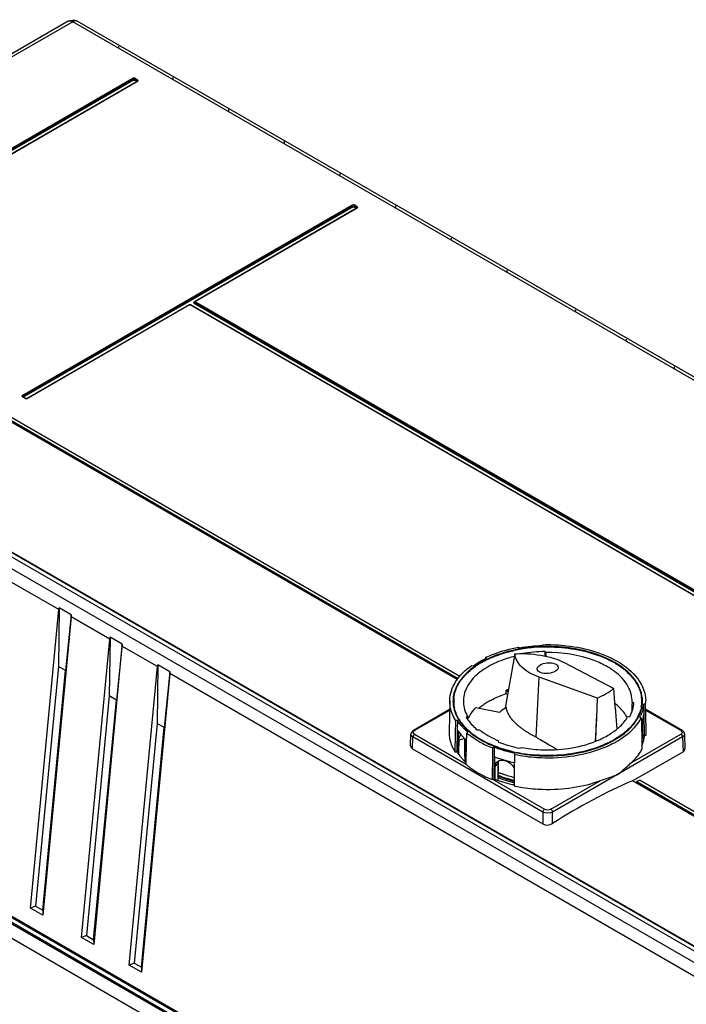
# Model space of a CAD drawing. Header units: inches. Extents: x 0 to 166, y 0 to 117.
# Tile 59 of 73: x 139.57 to 145.4, y 23.83 to 32.44. Entities that reach past the tile are written whole.
import ezdxf

# ---------------------------------------------------------------- set-up
doc = ezdxf.new("R2010")
doc.units = ezdxf.units.IN
doc.header["$LTSCALE"] = 9.105315
doc.header["$MEASUREMENT"] = 0
doc.layers.get('0').update_dxf_attribs({"linetype": 'CONTINUOUS'})

msp = doc.modelspace()

# ---------------------------------------------------------------- linework, layer by layer
at = {"color": 7, "linetype": 'CONTINUOUS'}
for p, q in [((139.9977, 32.4311), (136.7331, 30.5463)), ((140.0371, 32.4272), (136.7705, 30.5413)), ((150.1388, 26.5951), (140.0371, 32.4272)), ((150.1782, 26.599), (140.0764, 32.4311)), ((137.6784, 30.2679), (140.557, 31.9298)), ((137.6836, 30.2609), (140.5621, 31.9228)), ((140.5673, 31.9158), (137.6888, 30.2539)), ((140.599, 31.9036), (137.7204, 30.2417)), ((140.6029, 31.9033), (137.7244, 30.2413)), ((140.5926, 31.9053), (140.5745, 31.9158)), ((140.5796, 31.9228), (140.5977, 31.9123)), ((140.5848, 31.9298), (140.6029, 31.9193)), ((140.6009, 31.9052), (140.6008, 31.9052)), ((140.6041, 31.9154), (140.6021, 31.9156)), ((139.5993, 29.1589), (142.4779, 30.8208)), ((139.6045, 29.1519), (142.483, 30.8138)), ((142.4882, 30.8068), (139.6096, 29.1449)), ((142.5198, 30.7946), (141.1063, 29.9786)), ((142.5238, 30.7943), (141.1103, 29.9782)), ((142.5135, 30.7963), (142.4954, 30.8068)), ((142.5005, 30.8138), (142.5186, 30.8033)), ((142.5057, 30.8208), (142.5238, 30.8103)), ((142.5217, 30.7962), (142.5217, 30.7962)), ((142.525, 30.8064), (142.523, 30.8066)), ((137.5317, 30.1019), (143.4226, 26.7008)), ((141.1, 29.9761), (141.1058, 29.9795)), ((145.8144, 24.0984), (135.7127, 29.9305)), ((141.0548, 29.9488), (139.6413, 29.1327)), ((141.0588, 29.9484), (139.6453, 29.1323)), ((148.3407, 25.7475), (141.0643, 29.9484)), ((148.3447, 25.7479), (141.0683, 29.9488)), ((141.0988, 29.9647), (141.1007, 29.9645)), ((148.3764, 25.76), (141.1, 29.961)), ((141.1051, 29.968), (148.3815, 25.767)), ((141.1103, 29.975), (148.3867, 25.774)), ((135.6254, 29.8801), (145.7271, 24.048)), ((139.6174, 29.1323), (139.5993, 29.1428)), ((139.6014, 29.1448), (139.6014, 29.1448)), ((139.6214, 29.1327), (139.6033, 29.1432)), ((139.6174, 29.1323), (139.6202, 29.131)), ((139.6231, 29.132), (139.6214, 29.1327)), ((139.6219, 29.1337), (139.6277, 29.1303)), ((139.6349, 29.1303), (139.6408, 29.1337)), ((139.6378, 29.1305), (139.6384, 29.1316)), ((139.6384, 29.1316), (139.6388, 29.1328)), ((143.3992, 26.6709), (139.3953, 28.9822)), ((139.4, 28.987), (143.4029, 26.6759)), ((139.4049, 28.992), (143.407, 26.6814)), ((145.7082, 24.1969), (138.4038, 28.414)), ((145.7128, 24.1977), (138.4084, 28.4148)), ((145.7178, 24.1982), (138.4134, 28.4153)), ((139.9147, 27.283), (139.4233, 27.5667)), ((139.6674, 24.6721), (139.9147, 27.283)), ((139.9177, 27.2992), (139.9107, 26.7851)), ((140.0233, 27.2382), (139.9177, 27.2992)), ((140.0233, 27.2382), (139.9726, 26.7494)), ((140.0218, 27.2211), (139.7745, 24.6102)), ((140.3601, 27.0258), (140.0218, 27.2211)), ((140.1128, 24.4149), (140.3601, 27.0258)), ((140.4673, 26.9639), (140.22, 24.353)), ((140.3631, 27.0421), (140.3561, 26.528)), ((140.4687, 26.9811), (140.3631, 27.0421)), ((140.4687, 26.9811), (140.418, 26.4923)), ((140.7777, 26.7847), (140.4673, 26.9639)), ((144.1451, 26.9671), (144.151, 26.9764)), ((145.3984, 21.0012), (135.0887, 26.9534)), ((143.9027, 26.8971), (143.8192, 26.4241)), ((143.9365, 26.9545), (143.9474, 26.947)), ((144.1755, 26.9081), (144.1665, 26.917)), ((144.1665, 26.917), (144.1669, 26.8824)), ((144.1669, 26.8824), (144.167, 26.8777)), ((144.1761, 26.8826), (144.1755, 26.9081)), ((144.1762, 26.8756), (144.1761, 26.8826)), ((144.9424, 21.3921), (135.585, 26.7945)), ((135.592, 26.8061), (144.9494, 21.4037)), ((144.9643, 21.4345), (135.626, 26.8258)), ((135.6329, 26.8369), (144.9658, 21.4487)), ((140.7807, 26.801), (140.7737, 26.2869)), ((140.8863, 26.74), (140.7807, 26.801)), ((143.5266, 26.7945), (143.5432, 26.7919)), ((143.65, 26.8563), (143.6501, 26.8658)), ((143.6546, 26.8562), (143.6501, 26.8658)), ((144.3363, 26.8195), (144.7687, 26.592)), ((139.9107, 26.7851), (139.7121, 24.688)), ((139.7739, 24.6523), (139.9726, 26.7494)), ((139.9726, 26.7494), (139.9107, 26.7851)), ((140.5304, 24.1738), (140.7777, 26.7847)), ((140.8849, 26.7229), (140.6375, 24.1119)), ((140.8863, 26.74), (140.8356, 26.2512)), ((145.6719, 23.9591), (140.8849, 26.7229)), ((144.089, 26.1666), (144.1165, 26.6926)), ((144.6262, 26.5097), (144.1165, 26.6926)), ((143.8286, 26.549), (143.828, 26.5788)), ((143.828, 26.5788), (143.8443, 26.5662)), ((143.8286, 26.549), (143.8394, 26.5382)), ((144.7825, 26.4301), (144.7687, 26.592)), ((140.3561, 26.528), (140.1575, 24.4309)), ((140.2194, 24.3952), (140.418, 26.4923)), ((140.418, 26.4923), (140.3561, 26.528)), ((143.3342, 26.4881), (143.3284, 26.2149)), ((144.6194, 26.336), (144.6262, 26.5097)), ((144.9294, 26.4728), (144.9281, 26.4436)), ((144.9449, 26.4677), (144.9294, 26.4728)), ((145.0476, 26.4587), (145.0316, 26.4553)), ((145.0502, 26.337), (145.0476, 26.4587)), ((143.3325, 26.4084), (143.0162, 26.2258)), ((143.3324, 26.4017), (143.026, 26.2248)), ((143.7686, 26.3837), (143.5619, 26.4252)), ((144.783, 26.4249), (144.7825, 26.4301)), ((144.7985, 26.2396), (144.783, 26.4249)), ((144.9281, 26.4436), (144.9256, 26.3852)), ((145.0333, 26.3767), (145.032, 26.4368)), ((145.0333, 26.3748), (145.0333, 26.3767)), ((145.0374, 26.1815), (145.0333, 26.3748)), ((145.3666, 26.2258), (145.0502, 26.4084)), ((145.3567, 26.2248), (145.0504, 26.4017)), ((140.7737, 26.2869), (140.5751, 24.1898)), ((140.8356, 26.2512), (140.7737, 26.2869)), ((143.3843, 26.3151), (143.382, 26.193)), ((143.4013, 26.3146), (143.3843, 26.3152)), ((143.4013, 26.3147), (143.3999, 26.2383)), ((143.4902, 26.3486), (143.478, 26.3411)), ((143.4912, 26.3196), (143.4902, 26.3486)), ((144.6191, 26.3304), (144.6071, 26.1317)), ((144.6112, 26.1315), (144.6192, 26.3303)), ((144.6192, 26.3303), (144.6194, 26.336)), ((144.8903, 26.3449), (144.908, 26.3467)), ((144.9968, 26.3412), (145.0098, 26.3348)), ((145.0098, 26.3348), (145.0104, 26.3044)), ((145.0104, 26.3044), (145.0117, 26.2436)), ((145.0156, 26.279), (145.011, 26.2795)), ((145.015, 26.2978), (145.0156, 26.279)), ((145.0156, 26.279), (145.016, 26.261)), ((145.017, 26.3028), (145.0195, 26.1873)), ((145.0191, 26.3087), (145.0192, 26.3034)), ((145.0192, 26.3034), (145.0197, 26.279)), ((145.0197, 26.279), (145.0202, 26.2547)), ((145.0521, 26.2457), (145.0502, 26.337)), ((140.6369, 24.1541), (140.8356, 26.2512)), ((142.9918, 26.0924), (142.9948, 26.1939)), ((142.9991, 26.209), (142.9972, 26.2051)), ((143.026, 26.1927), (143.478, 25.9317)), ((143.382, 26.193), (143.3791, 26.0404)), ((143.3998, 26.2338), (143.3961, 26.0399)), ((143.3999, 26.2383), (143.3998, 26.2338)), ((143.4126, 26.1647), (143.4131, 26.1892)), ((143.4131, 26.1892), (143.4135, 26.2136)), ((143.4826, 26.1726), (143.4832, 26.2031)), ((143.4832, 26.2031), (143.4925, 26.2114)), ((143.5746, 26.2316), (143.5924, 26.2329)), ((144.9164, 25.9385), (145.3567, 26.1927)), ((145.0117, 26.2436), (145.013, 26.1827)), ((145.016, 26.261), (145.0176, 26.1873)), ((145.0202, 26.2547), (145.0207, 26.2303)), ((145.0207, 26.2303), (145.0212, 26.206)), ((145.0212, 26.206), (145.0218, 26.1812)), ((145.0534, 26.1848), (145.0521, 26.2457)), ((145.3707, 26.2232), (145.3666, 26.2258)), ((145.3879, 26.1939), (145.3918, 26.0647)), ((143.009, 26.0667), (143.0121, 26.1689)), ((144.1496, 25.5121), (143.0121, 26.1689)), ((143.4103, 26.0426), (143.4117, 26.1159)), ((143.4117, 26.1159), (143.4121, 26.1403)), ((143.4121, 26.1403), (143.4126, 26.1647)), ((143.4145, 26.0395), (143.4164, 26.141)), ((143.4619, 26.1544), (143.4164, 26.141)), ((143.4619, 26.1544), (143.4619, 26.1512)), ((143.4619, 26.1512), (143.4634, 26.0744)), ((143.4679, 26.1498), (143.4684, 26.1185)), ((143.4684, 26.1185), (143.4692, 26.0715)), ((143.4786, 25.9589), (143.4815, 26.1115)), ((143.4815, 26.1115), (143.482, 26.1385)), ((143.482, 26.1385), (143.4826, 26.1726)), ((143.7599, 26.1362), (143.7577, 26.1259)), ((145.3706, 26.1689), (144.2331, 25.5121)), ((145.013, 26.1827), (145.0143, 26.1219)), ((145.0143, 26.1219), (145.015, 26.0914)), ((145.0176, 26.1873), (145.0177, 26.1813)), ((145.0177, 26.1813), (145.0182, 26.1572)), ((145.0182, 26.1572), (145.0183, 26.155)), ((145.0218, 26.1812), (145.022, 26.1711)), ((145.022, 26.1711), (145.0223, 26.1573)), ((145.0223, 26.1573), (145.0338, 26.1561)), ((145.0374, 26.1815), (145.0534, 26.1849)), ((145.3706, 26.1689), (145.3745, 26.04)), ((143.009, 26.0667), (144.1496, 25.4082)), ((143.3791, 26.0404), (143.3961, 26.0399)), ((143.4098, 26.0182), (143.4103, 26.0426)), ((143.414, 26.0165), (143.4145, 26.0395)), ((143.4634, 26.0744), (143.4639, 26.0505)), ((143.4639, 26.0505), (143.4639, 26.048)), ((143.4639, 26.048), (143.4641, 26.0401)), ((143.4641, 26.0401), (143.4642, 26.0313)), ((143.4642, 26.0313), (143.4657, 25.9562)), ((143.4692, 26.0715), (143.4693, 26.0612)), ((143.4693, 26.0612), (143.4695, 26.0482)), ((143.4695, 26.0482), (143.4697, 26.0402)), ((143.4697, 26.0402), (143.4802, 26.0467)), ((143.7083, 26.0731), (143.7077, 26.0118)), ((143.7226, 26.0785), (143.7083, 26.0732)), ((143.7225, 26.0677), (143.7219, 26.0055)), ((143.7226, 26.0785), (143.7225, 26.0677)), ((143.9024, 26.0161), (143.9015, 26.0259)), ((143.9024, 26.0132), (143.9024, 26.0161)), ((143.9473, 26.0702), (143.9604, 26.0772)), ((144.9337, 25.7855), (145.3745, 26.04)), ((145.015, 26.0914), (145.0156, 26.061)), ((143.478, 25.9305), (143.4783, 25.9445)), ((143.478, 25.9283), (143.478, 25.9305)), ((143.4783, 25.9445), (143.4786, 25.9589)), ((143.7074, 25.9811), (143.7059, 25.8276)), ((143.7077, 26.0118), (143.7074, 25.9811)), ((143.7218, 25.9973), (143.7199, 25.8023)), ((143.7219, 26.0055), (143.7218, 25.9973)), ((143.7281, 25.9072), (143.7283, 25.9318)), ((143.7283, 25.9318), (143.7286, 25.9563)), ((143.7286, 25.9563), (143.7288, 25.9809)), ((143.7288, 25.9809), (143.7289, 25.9946)), ((143.7547, 25.9356), (143.7316, 25.9094)), ((143.7547, 25.9356), (143.7553, 25.877)), ((143.7612, 25.9347), (143.761, 25.96)), ((143.7613, 25.9059), (143.7612, 25.9347)), ((143.9012, 25.8933), (143.9021, 25.9854)), ((143.9021, 25.9854), (143.9024, 26.0132)), ((143.7274, 25.8336), (143.7279, 25.8827)), ((143.7279, 25.8827), (143.7281, 25.9072)), ((143.7305, 25.8021), (143.7316, 25.9094)), ((143.7553, 25.877), (143.7555, 25.8606)), ((143.7555, 25.8606), (143.7557, 25.8343)), ((143.7585, 25.8606), (143.7615, 25.8771)), ((143.7585, 25.8606), (143.7586, 25.8343)), ((143.7615, 25.8771), (143.7613, 25.9059)), ((143.9006, 25.8319), (143.9011, 25.8876)), ((143.9011, 25.8876), (143.9012, 25.8933)), ((143.7059, 25.8276), (143.7057, 25.8024)), ((143.7057, 25.8024), (143.7057, 25.8003)), ((143.7057, 25.7969), (143.7199, 25.8022)), ((143.7057, 25.8003), (143.7057, 25.7969)), ((143.7071, 25.7995), (144.1635, 25.536)), ((143.7271, 25.809), (143.7274, 25.8336)), ((143.7271, 25.7996), (143.7271, 25.809)), ((143.7305, 25.7983), (143.7305, 25.8021)), ((143.7557, 25.8343), (143.7558, 25.8278)), ((143.7558, 25.8278), (143.7558, 25.8232)), ((143.7558, 25.8232), (143.7559, 25.8132)), ((143.7559, 25.8132), (143.7562, 25.789)), ((143.7571, 25.8273), (143.7586, 25.8343)), ((143.8997, 25.7398), (143.9, 25.7705)), ((143.9, 25.7705), (143.9006, 25.8319)), ((144.2192, 25.536), (144.6595, 25.7902)), ((146.6997, 24.7651), (144.9337, 25.7855)), ((144.9654, 25.7738), (146.7044, 24.7699)), ((144.9703, 25.7789), (146.7093, 24.7749)), ((144.9987, 25.7909), (146.8723, 24.7092)), ((144.1496, 25.5121), (144.1496, 25.4082)), ((144.2331, 25.4111), (144.2331, 25.5121)), ((139.7121, 24.688), (139.6674, 24.6721)), ((139.7745, 24.6102), (139.6674, 24.6721)), ((139.7121, 24.688), (139.7739, 24.6523)), ((139.7739, 24.6523), (139.7745, 24.6102)), ((140.1575, 24.4309), (140.1128, 24.4149)), ((140.22, 24.353), (140.1128, 24.4149)), ((140.1575, 24.4309), (140.2194, 24.3952)), ((140.2194, 24.3952), (140.22, 24.353)), ((140.5751, 24.1898), (140.5304, 24.1738)), ((140.6375, 24.1119), (140.5304, 24.1738)), ((140.5751, 24.1898), (140.6369, 24.1541)), ((140.6369, 24.1541), (140.6375, 24.1119))]:
    msp.add_line(p, q, dxfattribs=at)
for points in [[(140.5625, 31.9218), (140.5618, 31.9237), (140.5614, 31.9247), (140.5609, 31.9256), (140.5604, 31.9265), (140.5598, 31.9273), (140.5591, 31.928), (140.5584, 31.9287), (140.5577, 31.9293), (140.557, 31.9298)], [(140.5673, 31.9158), (140.5666, 31.9162), (140.5659, 31.9168), (140.5652, 31.9175), (140.5645, 31.9182), (140.5639, 31.919), (140.5634, 31.9199), (140.5629, 31.9209), (140.5625, 31.9218)], [(140.5673, 31.9158), (140.568, 31.9161), (140.5688, 31.9164), (140.5696, 31.9165), (140.5704, 31.9166), (140.5713, 31.9166), (140.5722, 31.9165), (140.573, 31.9164), (140.5738, 31.9161), (140.5745, 31.9158)], [(140.5793, 31.9218), (140.5789, 31.9209), (140.5785, 31.92), (140.5779, 31.9191), (140.5773, 31.9183), (140.5767, 31.9175), (140.576, 31.9169), (140.5752, 31.9163), (140.5745, 31.9158)], [(140.5848, 31.9298), (140.5841, 31.9293), (140.5834, 31.9287), (140.5827, 31.928), (140.582, 31.9273), (140.5814, 31.9265), (140.5808, 31.9256), (140.5804, 31.9247), (140.58, 31.9237), (140.5793, 31.9218)], [(140.5926, 31.9053), (140.5933, 31.9058), (140.594, 31.9064), (140.5947, 31.907), (140.5953, 31.9078), (140.596, 31.9086), (140.5965, 31.9095), (140.597, 31.9104), (140.5974, 31.9114), (140.5981, 31.9133)], [(140.5926, 31.9053), (140.5931, 31.9049), (140.5936, 31.9045), (140.5939, 31.9041), (140.594, 31.9036), (140.5941, 31.9031), (140.5939, 31.9026), (140.5936, 31.9021), (140.5932, 31.9016), (140.5926, 31.9012)], [(140.5981, 31.9133), (140.5985, 31.9142), (140.5989, 31.9151), (140.5995, 31.916), (140.6001, 31.9168), (140.6008, 31.9176), (140.6014, 31.9183), (140.6022, 31.9188), (140.6029, 31.9193)], [(140.6008, 31.9052), (140.6008, 31.9052), (140.6008, 31.9051), (140.6006, 31.905), (140.6005, 31.9048), (140.6003, 31.9046), (140.6, 31.9044), (140.5997, 31.9041), (140.5994, 31.9039), (140.599, 31.9036)], [(140.6029, 31.9033), (140.6022, 31.9036), (140.6014, 31.9039), (140.6008, 31.904), (140.6001, 31.904), (140.5995, 31.9039), (140.599, 31.9036)], [(142.4833, 30.8128), (142.4827, 30.8147), (142.4823, 30.8157), (142.4818, 30.8166), (142.4813, 30.8175), (142.4807, 30.8183), (142.48, 30.819), (142.4793, 30.8197), (142.4786, 30.8203), (142.4779, 30.8208)], [(142.4882, 30.8068), (142.4875, 30.8072), (142.4867, 30.8078), (142.4861, 30.8085), (142.4854, 30.8092), (142.4848, 30.81), (142.4842, 30.8109), (142.4838, 30.8119), (142.4833, 30.8128)], [(142.4882, 30.8068), (142.4889, 30.8071), (142.4897, 30.8074), (142.4905, 30.8075), (142.4913, 30.8076), (142.4922, 30.8076), (142.4931, 30.8075), (142.4939, 30.8074), (142.4946, 30.8071), (142.4954, 30.8068)], [(142.5002, 30.8128), (142.4998, 30.8119), (142.4993, 30.811), (142.4988, 30.8101), (142.4982, 30.8093), (142.4975, 30.8085), (142.4968, 30.8079), (142.4961, 30.8073), (142.4954, 30.8068)], [(142.5057, 30.8208), (142.505, 30.8203), (142.5042, 30.8197), (142.5035, 30.819), (142.5029, 30.8183), (142.5023, 30.8175), (142.5017, 30.8166), (142.5013, 30.8157), (142.5008, 30.8147), (142.5002, 30.8128)], [(142.5135, 30.7963), (142.5142, 30.7968), (142.5149, 30.7974), (142.5156, 30.798), (142.5162, 30.7988), (142.5168, 30.7996), (142.5174, 30.8005), (142.5179, 30.8014), (142.5183, 30.8024), (142.5189, 30.8043)], [(142.5135, 30.7963), (142.514, 30.7959), (142.5145, 30.7955), (142.5148, 30.7951), (142.5149, 30.7946), (142.5149, 30.7941), (142.5148, 30.7936), (142.5145, 30.7931), (142.5141, 30.7926), (142.5135, 30.7922)], [(142.5189, 30.8043), (142.5193, 30.8052), (142.5198, 30.8061), (142.5204, 30.807), (142.521, 30.8078), (142.5216, 30.8086), (142.5223, 30.8093), (142.5231, 30.8098), (142.5238, 30.8103)], [(142.5217, 30.7962), (142.5217, 30.7962), (142.5216, 30.7961), (142.5215, 30.7959), (142.5214, 30.7958), (142.5212, 30.7956), (142.5209, 30.7954), (142.5206, 30.7951), (142.5203, 30.7949), (142.5198, 30.7946)], [(142.5238, 30.7943), (142.5231, 30.7946), (142.5223, 30.7949), (142.5216, 30.795), (142.521, 30.795), (142.5204, 30.7949), (142.5198, 30.7946)], [(141.1063, 29.9786), (141.1068, 29.9788), (141.1074, 29.9789), (141.1081, 29.9789), (141.1088, 29.9788), (141.1095, 29.9785), (141.1103, 29.9782)], [(141.1103, 29.975), (141.1098, 29.9753), (141.1095, 29.9756), (141.1093, 29.9759), (141.1091, 29.9763), (141.1091, 29.9767), (141.1092, 29.9771), (141.1095, 29.9775), (141.1098, 29.9778), (141.1103, 29.9782)], [(141.0683, 29.9488), (141.0669, 29.9495), (141.0654, 29.95), (141.0639, 29.9504), (141.0623, 29.9505), (141.0607, 29.9505), (141.0592, 29.9503), (141.0577, 29.95), (141.0562, 29.9495), (141.0548, 29.9488)], [(141.0588, 29.9484), (141.0581, 29.9488), (141.0573, 29.949), (141.0567, 29.9492), (141.056, 29.9492), (141.0554, 29.9491), (141.0548, 29.9488)], [(141.0588, 29.9484), (141.0593, 29.9487), (141.0599, 29.9489), (141.0605, 29.949), (141.0611, 29.9491), (141.0618, 29.9491), (141.0625, 29.949), (141.0631, 29.9489), (141.0637, 29.9487), (141.0643, 29.9484)], [(141.0683, 29.9488), (141.0678, 29.949), (141.0672, 29.9492), (141.0665, 29.9492), (141.0658, 29.9491), (141.0651, 29.9488), (141.0643, 29.9484)], [(141.1, 29.9761), (141.1005, 29.9758), (141.1011, 29.9756), (141.1017, 29.9754), (141.1022, 29.9753), (141.1027, 29.9753), (141.1033, 29.9754), (141.1038, 29.9756)], [(141.1048, 29.967), (141.1044, 29.9661), (141.1039, 29.9651), (141.1034, 29.9643), (141.1028, 29.9634), (141.1021, 29.9627), (141.1014, 29.962), (141.1007, 29.9614), (141.1, 29.961)], [(141.1103, 29.975), (141.1096, 29.9745), (141.1088, 29.9739), (141.1082, 29.9732), (141.1075, 29.9725), (141.1069, 29.9717), (141.1063, 29.9708), (141.1059, 29.9699), (141.1054, 29.9689), (141.1048, 29.967)], [(139.5993, 29.1589), (139.6001, 29.1584), (139.6008, 29.1578), (139.6015, 29.1571), (139.6021, 29.1564), (139.6027, 29.1555), (139.6033, 29.1547), (139.6038, 29.1538), (139.6042, 29.1528)], [(139.6033, 29.1432), (139.6027, 29.1434), (139.6021, 29.1435), (139.6015, 29.1435), (139.6008, 29.1434), (139.6001, 29.1432), (139.5993, 29.1428)], [(139.6033, 29.1432), (139.6028, 29.1434), (139.6025, 29.1437), (139.6022, 29.1439), (139.6019, 29.1441), (139.6017, 29.1443), (139.6016, 29.1445), (139.6015, 29.1446), (139.6014, 29.1447), (139.6014, 29.1448)], [(139.6042, 29.1528), (139.6048, 29.1509), (139.6052, 29.15), (139.6057, 29.1491), (139.6062, 29.1482), (139.6068, 29.1474), (139.6075, 29.1466), (139.6082, 29.146), (139.6089, 29.1454), (139.6096, 29.1449)], [(139.6097, 29.1407), (139.6091, 29.1411), (139.6086, 29.1415), (139.6084, 29.142), (139.6082, 29.1425), (139.6082, 29.143), (139.6083, 29.1435), (139.6086, 29.1439), (139.609, 29.1444), (139.6096, 29.1449)], [(139.6174, 29.1323), (139.6182, 29.1327), (139.6189, 29.133), (139.6196, 29.1331), (139.6202, 29.1331), (139.6208, 29.133), (139.6214, 29.1327)], [(139.6413, 29.1327), (139.6419, 29.133), (139.6425, 29.1331), (139.6431, 29.1331), (139.6438, 29.133), (139.6445, 29.1327), (139.6453, 29.1323)], [(142.9972, 26.2051), (142.9959, 26.2012), (142.9951, 26.1972), (142.9948, 26.1939)], [(143.008, 26.22), (143.0045, 26.2165), (143.0016, 26.2129), (142.9991, 26.209)], [(143.0162, 26.2258), (143.0121, 26.2232), (143.008, 26.22)], [(145.3836, 26.2091), (145.3812, 26.2129), (145.3782, 26.2166), (145.3747, 26.22), (145.3707, 26.2232)], [(145.3879, 26.1939), (145.3876, 26.1972), (145.3868, 26.2012), (145.3855, 26.2051), (145.3836, 26.2091)], [(144.965, 25.7732), (144.9646, 25.7725), (144.9642, 25.7719), (144.9637, 25.7713), (144.9632, 25.7708), (144.9627, 25.7703), (144.9622, 25.7699), (144.9617, 25.7696), (144.9613, 25.7693)], [(144.9703, 25.7789), (144.9697, 25.7786), (144.9691, 25.7782), (144.9685, 25.7777), (144.9679, 25.7772), (144.9673, 25.7766), (144.9668, 25.776), (144.9663, 25.7753), (144.9658, 25.7746), (144.965, 25.7732)]]:
    msp.add_lwpolyline(points, dxfattribs=at)
for centre, radius, start, end in [((140.0372, 32.3631), 0.0785, 60.00494, 65.39169), ((144.1886, 25.559), 1.4088, 91.76768, 99.85808), ((144.1686, 25.6975), 1.2578, 101.18157, 102.81428), ((144.1763, 25.6586), 1.2974, 99.58189, 101.1824), ((144.1876, 25.5871), 1.3698, 93.36526, 99.54684), ((144.1893, 25.6521), 1.2652, 91.03284, 99.96616), ((144.1911, 25.5414), 1.4156, 91.85023, 93.39823), ((143.9483, 26.2105), 0.7086, 122.63958, 124.86847), ((143.9569, 26.2118), 0.6985, 122.31259, 124.73834), ((143.9932, 26.1391), 0.793, 117.41621, 122.58349), ((143.9639, 26.1964), 0.7196, 121.90432, 123.50673), ((143.9722, 26.1879), 0.7269, 122.03139, 122.32684), ((144.0052, 26.1286), 0.799, 116.65704, 121.84261), ((143.9853, 26.1668), 0.7517, 119.99017, 122.02177), ((144.0103, 26.1234), 0.8018, 117.76826, 119.98662), ((144.029, 26.072), 0.869, 116.50758, 117.47976), ((144.0296, 26.087), 0.843, 116.79359, 117.77877), ((144.0383, 26.0535), 0.8896, 115.88274, 116.50896), ((144.0353, 26.0707), 0.8642, 116.49588, 116.72256), ((144.0419, 26.0627), 0.8703, 115.66686, 116.7929), ((144.0437, 26.0425), 0.902, 115.55462, 115.88343), ((144.0593, 26.0262), 0.9107, 113.63497, 115.66037), ((144.1568, 25.8377), 1.0672, 104.00961, 105.27718), ((144.3768, 26.1311), 0.793, 60.29126, 61.11833), ((144.4036, 26.1773), 0.7396, 56.52577, 60.32607), ((143.9137, 26.2732), 0.6235, 124.68736, 129.92123), ((144.0049, 26.2019), 0.6714, 119.9869, 122.33584), ((144.1356, 25.6559), 0.9728, 107.21506, 108.43157), ((143.6409, 26.4819), 0.2782, 172.05113, 179.97921), ((143.639, 26.482), 0.2764, 179.99718, 181.04785), ((143.6402, 26.4821), 0.2776, 181.05206, 185.55632), ((143.6418, 26.4822), 0.2792, 185.55383, 185.94007), ((143.6443, 26.4825), 0.2817, 185.94671, 190.01625), ((143.6479, 26.452), 0.2854, 167.69199, 172.11681), ((143.6429, 26.482), 0.2744, 178.95454, 180.00282), ((143.6448, 26.4821), 0.2762, 180.02081, 187.95224), ((143.643, 26.4579), 0.2745, 180.00359, 183.38833), ((143.6442, 26.482), 0.2756, 174.4455, 178.95033), ((143.9499, 25.9976), 0.5554, 124.47045, 129.44612), ((143.9899, 25.9401), 0.6255, 121.44385, 124.50553), ((144.0127, 25.9032), 0.6689, 119.99468, 121.46205), ((144.4603, 26.0602), 0.5131, 48.94781, 51.45815), ((144.4743, 26.0765), 0.4916, 48.49795, 48.93295), ((144.6889, 26.4825), 0.2564, 350.53501, 353.61385), ((144.6923, 26.4821), 0.253, 353.61458, 356.72804), ((144.7347, 26.4825), 0.2795, 349.98424, 354.44011), ((144.7344, 26.452), 0.2858, 5.68964, 14.51943), ((144.738, 26.4819), 0.2762, 0.02081, 7.95224), ((144.7387, 26.482), 0.2755, 354.44518, 359.99676), ((144.7385, 26.4579), 0.2757, 354.35557, 358.86715), ((144.741, 26.4822), 0.2791, 352.05381, 356.53143), ((144.7425, 26.482), 0.2776, 1.05206, 5.55632), ((144.7437, 26.482), 0.2764, 356.53872, 1.04785), ((144.7441, 26.4829), 0.2889, 346.76936, 354.52462), ((144.7623, 26.482), 0.2863, 355.32959, 1.24237), ((143.6517, 26.4838), 0.2892, 190.02431, 194.40211), ((143.6456, 26.4581), 0.2771, 183.3956, 187.88075), ((143.6519, 26.4831), 0.2835, 187.95472, 192.37263), ((143.659, 26.4857), 0.2968, 194.3926, 196.12685), ((143.864, 26.123), 0.4273, 134.98023, 138.12806), ((143.92, 26.0348), 0.5078, 129.50437, 130.68486), ((144.0514, 26.0838), 0.4129, 122.9949, 124.19907), ((144.0091, 26.462), 0.1853, 189.91258, 191.27753), ((144.0131, 26.4628), 0.1894, 191.2776, 192.62026), ((144.4812, 26.0844), 0.4811, 47.41999, 48.50024), ((144.6354, 26.5013), 0.3134, 330.43203, 335.82414), ((144.6917, 26.4956), 0.3246, 333.16684, 339.95711), ((144.6985, 26.4944), 0.3234, 335.04907, 339.62333), ((144.7141, 26.4886), 0.3068, 339.63582, 343.26371), ((144.7256, 26.4851), 0.2948, 343.26462, 347.62628), ((144.7347, 26.4831), 0.2855, 347.63111, 352.04865), ((144.7433, 26.4029), 0.2914, 346.77347, 351.90773), ((144.7497, 26.4019), 0.285, 351.9202, 354.53134), ((143.7802, 26.5205), 0.3514, 210.69728, 215.69352), ((143.7616, 26.1976), 0.3002, 152.47824, 154.43586), ((144.2602, 26.6565), 0.5083, 227.93172, 231.11342), ((144.6092, 26.1912), 0.3137, 27.93653, 30.34289), ((144.6214, 26.537), 0.4063, 322.2486, 325.72937), ((144.63, 26.5335), 0.4025, 323.89463, 325.69334), ((144.6402, 26.5241), 0.3835, 325.74614, 327.69094), ((144.6393, 26.5272), 0.3912, 325.69752, 326.63247), ((144.6512, 26.5171), 0.3705, 327.69255, 329.39595), ((144.645, 26.5234), 0.3843, 326.63283, 327.45466), ((144.6665, 26.5082), 0.3528, 329.37988, 333.19742), ((144.6891, 26.5026), 0.3475, 332.30999, 334.59939), ((144.7116, 26.4126), 0.3246, 337.20034, 339.33823), ((144.7242, 26.408), 0.3112, 339.32237, 344.24075), ((144.7354, 26.4047), 0.2996, 344.25923, 346.7814), ((143.0411, 26.1987), 0.0301, 119.95052, 124.8107), ((143.6183, 26.2088), 0.29, 178.79616, 188.14971), ((143.7381, 26.4492), 0.401, 212.47792, 215.95375), ((143.7601, 26.465), 0.4281, 215.94575, 218.58199), ((143.7792, 26.4803), 0.4526, 218.57978, 220.84423), ((143.8199, 26.5964), 0.5053, 222.54169, 225.94792), ((143.853, 26.6306), 0.5529, 225.94863, 229.30499), ((143.8551, 26.6214), 0.5327, 225.76574, 228.41932), ((143.8607, 26.6313), 0.5485, 227.17934, 228.59002), ((143.8692, 26.6409), 0.5613, 228.58564, 228.85378), ((143.877, 26.6499), 0.5732, 228.8572, 230.09862), ((143.8689, 26.6368), 0.5533, 228.40413, 228.64468), ((143.8998, 26.673), 0.6009, 228.71559, 234.07289), ((143.8861, 26.6606), 0.5872, 230.09565, 230.59593), ((143.8999, 26.6776), 0.6091, 230.60579, 232.71054), ((144.3055, 26.7119), 0.5798, 231.06443, 231.76529), ((144.3388, 26.7548), 0.6342, 231.79888, 234.39509), ((144.4743, 26.9438), 0.8667, 234.38584, 235.357), ((144.4238, 26.8685), 0.7761, 235.26394, 236.94022), ((145.3417, 26.2188), 0.0301, 299.95052, 304.8107), ((143.6254, 26.2099), 0.2972, 188.15393, 192.3964), ((143.7952, 26.494), 0.4737, 220.83893, 222.35983), ((143.8099, 26.5075), 0.4937, 222.36199, 224.16968), ((143.8267, 26.5238), 0.5171, 224.16977, 225.92106), ((143.649, 26.158), 0.1872, 180.11586, 181.11334), ((143.8407, 26.5382), 0.5371, 225.91692, 227.00538), ((143.8491, 26.5472), 0.5494, 227.00358, 227.61422), ((143.274, 26.028), 0.2323, 26.52171, 30.05051), ((143.8544, 26.553), 0.5573, 227.61384, 228.05889), ((143.9423, 26.7306), 0.6725, 234.01977, 236.5029), ((143.9842, 26.7949), 0.7493, 236.5438, 241.17034), ((144.0258, 26.8985), 0.8841, 241.05974, 244.93427), ((144.011, 26.8468), 0.8117, 240.0178, 242.55318), ((144.0356, 26.8881), 0.8556, 241.16206, 245.39467), ((144.037, 26.8966), 0.8679, 242.54435, 244.33817), ((144.0695, 26.9653), 0.9439, 244.36868, 248.3481), ((144.0213, 26.7902), 0.7038, 239.86656, 240.88469), ((144.096, 26.9592), 0.8993, 247.90663, 248.05981), ((144.1027, 26.9759), 0.9173, 248.06313, 249.23121), ((143.3481, 24.7568), 1.5927, 61.23921, 62.27671), ((144.292, 27.0151), 0.998, 288.8072, 294.57057), ((144.3362, 26.9159), 0.8894, 294.63897, 296.71161), ((144.3417, 26.8996), 0.8684, 295.66598, 296.93864), ((144.3431, 26.9265), 0.9152, 294.29726, 297.36248), ((144.354, 26.8753), 0.8411, 296.94088, 297.77946), ((144.3608, 26.8671), 0.8348, 296.71145, 298.873), ((144.3673, 26.85), 0.8126, 297.77632, 299.15026), ((144.3812, 26.8252), 0.7841, 299.15335, 299.99791), ((144.3803, 26.8548), 0.8345, 297.35825, 300.63), ((144.3864, 26.8206), 0.7817, 298.87167, 301.13347), ((144.4141, 26.7749), 0.7283, 301.13213, 303.49883), ((144.7143, 26.2198), 0.326, 337.2387, 339.35605), ((144.7395, 26.1818), 0.28, 351.9062, 353.67671), ((144.7413, 26.1815), 0.2782, 353.67777, 354.5178), ((144.7229, 26.2165), 0.3168, 339.35537, 341.78114), ((144.7425, 26.1814), 0.277, 0.01492, 1.22262), ((144.7309, 26.2139), 0.3084, 341.78148, 344.25274), ((144.738, 26.2119), 0.3011, 344.25315, 346.76281), ((144.7439, 26.2105), 0.295, 346.76346, 349.38293), ((144.7485, 26.2096), 0.2903, 349.38373, 351.87562), ((144.7523, 26.2091), 0.2864, 351.87583, 354.4738), ((143.7361, 26.2567), 0.4033, 212.52442, 215.97764), ((143.7581, 26.2726), 0.4304, 215.9698, 218.59621), ((143.7339, 26.22), 0.3791, 211.91356, 212.45749), ((143.7569, 26.2146), 0.3361, 209.23644, 211.27623), ((143.7656, 26.218), 0.3545, 211.78098, 212.91747), ((143.7785, 26.2265), 0.37, 212.93396, 216.25139), ((143.764, 26.2093), 0.3302, 209.92602, 210.71173), ((144.0698, 26.9923), 0.9877, 244.92734, 248.53457), ((144.0919, 27.02), 1.003, 248.31097, 248.57437), ((144.098, 27.0355), 1.0197, 248.57612, 249.47758), ((144.1233, 27.1054), 1.094, 249.51687, 253.82838), ((144.1479, 27.1879), 1.1801, 253.79452, 255.51394), ((144.1591, 27.2309), 1.2246, 255.51299, 257.18615), ((144.1764, 27.3022), 1.2944, 256.41194, 262.83056), ((144.1663, 27.2621), 1.2566, 257.18281, 258.04172), ((144.1807, 27.3346), 1.3305, 258.08103, 263.57818), ((144.1874, 27.3793), 1.3722, 262.77528, 264.31762), ((141.7262, 22.0001), 4.7913, 58.51971, 58.69465), ((140.9162, 20.6808), 6.3394, 58.02697, 58.50396), ((144.3071, 27.0064), 1.0029, 291.11489, 294.29321), ((144.6705, 26.2476), 0.3923, 326.94124, 329.20083), ((144.6854, 26.2387), 0.375, 329.19939, 331.71912), ((143.7839, 26.2933), 0.4635, 218.6128, 222.37858), ((143.8164, 26.323), 0.5076, 222.37821, 225.91991), ((143.8418, 26.3489), 0.5438, 225.89961, 227.59112), ((143.8524, 26.3605), 0.5595, 227.5852, 228.02702), ((144.0962, 26.9645), 1.0372, 248.84191, 249.26142), ((144.1021, 26.9802), 1.0539, 249.26209, 249.93885), ((144.1161, 27.0189), 1.0951, 249.94771, 252.07212), ((143.7813, 25.9164), 0.0482, 131.77035, 142.47001), ((144.1301, 27.0618), 1.1402, 252.06466, 253.09922), ((144.1403, 27.0954), 1.1754, 253.10088, 254.49579), ((144.1469, 27.1189), 1.1997, 254.49212, 254.83236), ((144.1593, 27.1663), 1.2487, 254.8507, 258.04911), ((144.1888, 27.3986), 1.395, 263.54274, 265.08029), ((144.1896, 27.4007), 1.3937, 264.31768, 265.84483), ((144.1898, 27.4102), 1.4066, 265.07838, 265.34992), ((144.1904, 27.4172), 1.4136, 265.35064, 266.60155), ((143.8733, 26.3946), 0.6113, 229.70727, 230.96008), ((143.8942, 26.4206), 0.6447, 230.97041, 233.38577), ((143.9285, 26.467), 0.7024, 233.40132, 236.82478), ((143.9687, 26.5284), 0.7758, 236.82217, 240.02594), ((144.019, 26.6169), 0.8775, 240.06228, 244.98122), ((144.098, 26.6898), 0.896, 247.73322, 248.4761), ((144.1028, 26.7018), 0.9089, 248.47484, 248.6882), ((144.112, 26.7258), 0.9346, 248.69513, 250.4264), ((144.1433, 26.8173), 1.0313, 250.49094, 256.31999), ((143.8064, 25.851), 0.1017, 22.78997, 29.47031), ((144.0692, 26.7232), 0.9951, 244.95381, 248.57221), ((144.096, 26.7751), 1.043, 248.86623, 249.28335), ((144.1019, 26.7907), 1.0596, 249.28401, 249.95736), ((144.1081, 26.8078), 1.0779, 249.95697, 250.49988), ((144.1134, 26.8227), 1.0937, 250.49982, 251.0238), ((144.1234, 26.7483), 1.0047, 248.54765, 253.66329), ((144.1054, 26.6803), 0.9216, 247.77717, 250.13998), ((144.1207, 26.8439), 1.1161, 251.0255, 252.0723), ((144.0958, 26.6572), 0.8893, 247.71409, 248.05248), ((144.1092, 26.6907), 0.9254, 248.06554, 250.42487), ((144.1298, 26.8723), 1.146, 252.0723, 253.1017), ((144.1412, 26.7826), 1.03, 250.20361, 256.04632), ((144.1422, 26.7803), 1.0272, 250.28521, 256.16922), ((144.1501, 26.9411), 1.2176, 253.13023, 257.08406), ((144.1402, 26.7803), 1.0202, 250.46557, 255.50011), ((144.1471, 26.8258), 1.0857, 253.6102, 254.68953), ((144.1544, 26.8522), 1.1131, 254.68933, 255.75053), ((144.1607, 26.8772), 1.1389, 255.75012, 256.71459), ((144.1593, 26.8503), 1.0928, 255.44996, 256.22755), ((144.1613, 26.8579), 1.108, 255.9748, 256.30636), ((144.1616, 26.8534), 1.1029, 256.09676, 256.22756), ((146.6263, 21.908), 4.2102, 112.74251, 113.16173), ((144.1655, 27.0052), 1.2836, 257.05587, 258.01162), ((144.1693, 27.0404), 1.3283, 258.289, 258.60196), ((144.1772, 27.0806), 1.3693, 258.61345, 261.37654)]:
    msp.add_arc(centre, radius, start, end, dxfattribs=at)
for centre, major_axis, ratio, start_param, end_param in [((140.3878, 32.1604), (0.0382, 0.0688), 0.568334, -0.679659, -0.445709), ((140.861, 31.8872), (0.0382, 0.0688), 0.568334, -0.679659, -0.445709), ((141.3482, 31.6059), (0.0382, 0.0688), 0.568334, -0.679659, -0.445709), ((141.8354, 31.3247), (0.0382, 0.0688), 0.568334, -0.679659, -0.445709), ((142.3226, 31.0434), (0.0382, 0.0688), 0.568334, -0.679659, -0.445709), ((142.8098, 30.7621), (0.0382, 0.0688), 0.568334, -0.679659, -0.445709), ((143.2969, 30.4809), (0.0382, 0.0688), 0.568334, -0.679659, -0.445709), ((143.7841, 30.1996), (0.0382, 0.0688), 0.568334, -0.679659, -0.445709), ((144.3827, 29.854), (0.0382, 0.0688), 0.568334, -0.679659, -0.445709), ((144.8281, 29.5969), (0.0382, 0.0688), 0.568334, -0.679659, -0.445709), ((145.2457, 29.3558), (0.0382, 0.0688), 0.568334, -0.679659, -0.445709), ((139.971, 27.307), (0.0403, 0.0677), 0.588524, -4.267077, -4.034171), ((140.0215, 27.2778), (0.0047, 0.0882), 0.049711, -2.266274, -2.033369), ((140.4164, 27.0498), (0.0403, 0.0677), 0.588524, -4.267077, -4.034171), ((140.4669, 27.0206), (0.0047, 0.0882), 0.049711, -2.266274, -2.033369), ((140.834, 26.8087), (0.0403, 0.0677), 0.588524, -4.267077, -4.034171), ((140.8845, 26.7795), (0.0047, 0.0882), 0.049711, -2.266274, -2.033369), ((144.1892, 26.7723), (0.725, 0.069), 0.50306, -0.972512, -0.693896), ((145.3327, 26.0641), (0.0591, 0), 0.577166, -0.785242, 0.017057), ((144.5093, 21.0039), (2.679, 4.8096), 0.587338, 0.649678, 0.829899)]:
    msp.add_ellipse(centre, major_axis=major_axis, ratio=ratio, start_param=start_param, end_param=end_param, dxfattribs=at)
msp.add_ellipse((144.1915, 26.7713), major_axis=(0.0923, 0.0088), ratio=0.50306, dxfattribs=at)
for points in [[(139.9977, 32.4311), (140.0186, 32.4432), (140.048, 32.4445), (140.0699, 32.4345)], [(140.5621, 31.9228), (140.5672, 31.9257), (140.5746, 31.9257), (140.5796, 31.9228)], [(140.5848, 31.9298), (140.5786, 31.9333), (140.5649, 31.9363), (140.5634, 31.9293)], [(142.483, 30.8138), (142.4881, 30.8167), (142.4955, 30.8167), (142.5005, 30.8138)], [(142.5057, 30.8208), (142.4995, 30.8243), (142.4857, 30.8273), (142.4843, 30.8203)], [(139.6202, 29.131), (139.6256, 29.1287), (139.634, 29.126), (139.6378, 29.1305)], [(143.6458, 26.7691), (143.6238, 26.7552), (143.6026, 26.7399), (143.5827, 26.7231)], [(144.7786, 26.7403), (144.7578, 26.756), (144.7359, 26.7703), (144.7133, 26.7834)], [(143.3469, 26.397), (143.338, 26.4263), (143.3336, 26.4575), (143.3342, 26.4881)], [(143.4534, 26.4715), (143.4552, 26.4288), (143.4691, 26.3858), (143.4902, 26.3486)], [(143.3843, 26.3152), (143.3685, 26.3406), (143.3556, 26.3683), (143.3469, 26.397)], [(143.3739, 26.4032), (143.3838, 26.3691), (143.4, 26.3364), (143.4201, 26.307)], [(143.5458, 26.4082), (143.5263, 26.3864), (143.5089, 26.3622), (143.4954, 26.3363)], [(143.7686, 26.3837), (143.784, 26.3992), (143.8012, 26.413), (143.8193, 26.4253)], [(143.8392, 26.387), (143.8346, 26.3981), (143.8309, 26.4096), (143.8283, 26.4214)], [(144.8799, 26.3497), (144.8605, 26.3828), (144.835, 26.4127), (144.8068, 26.4386)], [(144.9213, 26.373), (144.9309, 26.3944), (144.938, 26.4172), (144.9418, 26.4403)], [(145.01, 26.4338), (145.007, 26.417), (145.0025, 26.4004), (144.9966, 26.3844)], [(145.0253, 26.4168), (145.0202, 26.395), (145.0126, 26.3738), (145.003, 26.3536)], [(143.4476, 26.2547), (143.4305, 26.2733), (143.4149, 26.2933), (143.4013, 26.3146)], [(143.4201, 26.307), (143.4395, 26.2785), (143.4627, 26.2524), (143.4879, 26.229)], [(143.4948, 26.3155), (143.5173, 26.2841), (143.5448, 26.2561), (143.5746, 26.2316)], [(144.9427, 26.2883), (144.9267, 26.2677), (144.9089, 26.2485), (144.8898, 26.2308)], [(144.9043, 26.2381), (144.9228, 26.2561), (144.94, 26.2755), (144.9552, 26.2963)], [(144.969, 26.3166), (144.9775, 26.3299), (144.9851, 26.3437), (144.9918, 26.358)], [(143.0121, 26.1689), (143.0034, 26.1741), (142.9945, 26.1837), (142.9948, 26.1939)], [(143.026, 26.1927), (143.02, 26.1892), (143.0155, 26.1827), (143.0134, 26.176)], [(143.598, 26.1249), (143.5575, 26.1473), (143.5186, 26.1732), (143.4832, 26.2031)], [(143.5309, 26.193), (143.5546, 26.175), (143.5796, 26.1586), (143.6054, 26.1437)], [(143.5924, 26.2329), (143.6162, 26.2139), (143.6416, 26.1968), (143.668, 26.1815)], [(144.089, 26.1666), (144.0588, 26.1825), (144.0291, 26.1995), (144.0005, 26.2181)], [(144.7133, 26.1806), (144.7433, 26.1979), (144.772, 26.2175), (144.7985, 26.2396)], [(144.816, 26.1676), (144.8474, 26.1884), (144.8773, 26.2118), (144.9043, 26.2381)], [(145.3567, 26.2248), (145.3623, 26.2216), (145.3676, 26.2153), (145.3676, 26.2088)], [(145.3687, 26.1779), (145.3664, 26.1838), (145.3622, 26.1895), (145.3567, 26.1927)], [(145.3676, 26.2088), (145.3677, 26.2031), (145.3636, 26.1973), (145.3589, 26.1941)], [(145.3879, 26.1939), (145.3882, 26.1838), (145.3793, 26.1741), (145.3706, 26.1689)], [(143.3352, 26.1461), (143.3434, 26.1088), (143.3589, 26.0728), (143.3791, 26.0404)], [(143.6788, 26.1753), (143.705, 26.1607), (143.7322, 26.1477), (143.7599, 26.1362)], [(143.7774, 26.1182), (143.8324, 26.0973), (143.8895, 26.0816), (143.9473, 26.0702)], [(144.1144, 26.1529), (144.1487, 26.1341), (144.1823, 26.1142), (144.2157, 26.0939)], [(144.6112, 26.1315), (144.6463, 26.1455), (144.6806, 26.1618), (144.7133, 26.1806)], [(142.9918, 26.0923), (142.9915, 26.0821), (143.0001, 26.0719), (143.009, 26.0667)], [(143.9015, 26.0259), (143.8407, 26.0388), (143.7806, 26.0561), (143.7226, 26.0785)], [(144.9164, 25.9385), (144.9478, 25.9665), (144.9764, 25.9983), (144.9993, 26.0335)], [(143.7316, 25.9094), (143.7317, 25.9221), (143.7353, 25.9357), (143.743, 25.9457)], [(143.7491, 25.9523), (143.7585, 25.9607), (143.7717, 25.9651), (143.7842, 25.9659)], [(143.7948, 25.9659), (143.8189, 25.9643), (143.8428, 25.9535), (143.8618, 25.9388)], [(143.8618, 25.9388), (143.875, 25.9285), (143.8868, 25.9156), (143.895, 25.901)], [(144.1496, 25.5121), (144.1498, 25.5213), (144.1556, 25.5314), (144.1635, 25.536)], [(144.2331, 25.5121), (144.2088, 25.4986), (144.1739, 25.4986), (144.1496, 25.5121)], [(144.2192, 25.536), (144.2031, 25.5267), (144.1796, 25.5267), (144.1635, 25.536)], [(144.2192, 25.536), (144.2272, 25.5314), (144.233, 25.5213), (144.2331, 25.5121)], [(144.1496, 25.4082), (144.1737, 25.3943), (144.2097, 25.3961), (144.2331, 25.4111)]]:
    msp.add_open_spline(points, degree=3, dxfattribs=at)
for points, knots in [([(139.9977, 32.4311), (140.0059, 32.4359), (140.0216, 32.4351), (140.0336, 32.4292), (140.0371, 32.4272)], [0, 0, 0, 0, 0.704971, 1, 1, 1, 1]), ([(140.0764, 32.4311), (140.0682, 32.4359), (140.0525, 32.4351), (140.0405, 32.4292), (140.0371, 32.4272)], [0, 0, 0, 0, 0.704864, 1, 1, 1, 1]), ([(140.5977, 31.9123), (140.599, 31.9116), (140.601, 31.9095), (140.6009, 31.9065), (140.6005, 31.9053)], [0, 0, 0, 0, 0.523197, 1, 1, 1, 1]), ([(140.6029, 31.9033), (140.6056, 31.9048), (140.6129, 31.9089), (140.6067, 31.915), (140.6041, 31.9154)], [0, 0, 0, 0, 0.550714, 1, 1, 1, 1]), ([(142.5186, 30.8033), (142.5198, 30.8026), (142.5219, 30.8005), (142.5218, 30.7975), (142.5213, 30.7963)], [0, 0, 0, 0, 0.523195, 1, 1, 1, 1]), ([(142.5238, 30.7943), (142.5265, 30.7958), (142.5338, 30.7999), (142.5275, 30.806), (142.525, 30.8064)], [0, 0, 0, 0, 0.550715, 1, 1, 1, 1]), ([(141.1063, 29.9786), (141.1056, 29.9781), (141.1042, 29.9768), (141.1035, 29.9751), (141.1032, 29.9742)], [0, 0, 0, 0, 0.479319, 1, 1, 1, 1]), ([(141.1, 29.9761), (141.0974, 29.9746), (141.0906, 29.9708), (141.0964, 29.965), (141.0988, 29.9647)], [0, 0, 0, 0, 0.550714, 1, 1, 1, 1]), ([(141.1051, 29.968), (141.104, 29.9686), (141.1022, 29.9706), (141.1022, 29.9733), (141.1026, 29.9743)], [0, 0, 0, 0, 0.523149, 1, 1, 1, 1]), ([(139.5993, 29.1589), (139.5965, 29.1572), (139.5883, 29.1519), (139.597, 29.1467), (139.6001, 29.1465)], [0, 0, 0, 0, 0.516403, 1, 1, 1, 1]), ([(139.6018, 29.1448), (139.6013, 29.146), (139.6013, 29.149), (139.6033, 29.1512), (139.6045, 29.1519)], [0, 0, 0, 0, 0.47678, 1, 1, 1, 1]), ([(139.6276, 29.1313), (139.6268, 29.1313), (139.6252, 29.1315), (139.6238, 29.1318), (139.6231, 29.132)], [0, 0, 0, 0, 0.533997, 1, 1, 1, 1]), ([(139.6413, 29.1327), (139.6396, 29.1317), (139.6348, 29.1311), (139.6302, 29.131), (139.6276, 29.1313)], [0, 0, 0, 0, 0.436512, 1, 1, 1, 1]), ([(144.7774, 26.8203), (144.6485, 26.8947), (144.3406, 26.9778), (144.026, 26.9609), (143.87, 26.923)], [0, 0, 0, 0, 0.48095, 1, 1, 1, 1]), ([(144.151, 26.9764), (144.2102, 26.978), (144.432, 26.9706), (144.6564, 26.9134), (144.7975, 26.832)], [0, 0, 0, 0, 0.266853, 1, 1, 1, 1]), ([(143.87, 26.923), (143.8503, 26.9182), (143.7749, 26.8979), (143.7014, 26.8699), (143.6498, 26.8442)], [0, 0, 0, 0, 0.260579, 1, 1, 1, 1]), ([(143.6501, 26.8658), (143.6717, 26.8759), (143.7639, 26.915), (143.8614, 26.941), (143.9365, 26.9545)], [0, 0, 0, 0, 0.237998, 1, 1, 1, 1]), ([(143.6942, 26.8605), (143.7093, 26.8672), (143.7729, 26.893), (143.8389, 26.9124), (143.8897, 26.924)], [0, 0, 0, 0, 0.241172, 1, 1, 1, 1]), ([(143.9027, 26.8971), (143.9301, 26.8983), (144.0344, 26.8994), (144.1392, 26.8867), (144.2134, 26.8666)], [0, 0, 0, 0, 0.263272, 1, 1, 1, 1]), ([(144.1165, 26.6926), (144.0615, 26.7123), (143.9666, 26.7577), (143.9071, 26.8532), (143.9027, 26.8971)], [0, 0, 0, 0, 0.569912, 1, 1, 1, 1]), ([(144.1454, 26.9563), (144.2013, 26.9581), (144.4116, 26.9524), (144.6244, 26.9002), (144.7598, 26.8255)], [0, 0, 0, 0, 0.265768, 1, 1, 1, 1]), ([(144.7133, 26.7834), (144.6766, 26.8046), (144.5078, 26.8825), (144.3183, 26.9099), (144.1755, 26.9081)], [0, 0, 0, 0, 0.229053, 1, 1, 1, 1]), ([(143.3342, 26.4881), (143.3354, 26.5449), (143.3785, 26.6688), (143.4718, 26.7556), (143.5266, 26.7945)], [0, 0, 0, 0, 0.458346, 1, 1, 1, 1]), ([(143.5667, 26.7964), (143.5391, 26.7781), (143.4475, 26.7087), (143.3767, 26.6021), (143.3653, 26.5204)], [0, 0, 0, 0, 0.286549, 1, 1, 1, 1]), ([(143.8756, 26.8672), (143.8568, 26.8621), (143.7857, 26.8405), (143.7168, 26.8108), (143.6694, 26.7834)], [0, 0, 0, 0, 0.26278, 1, 1, 1, 1]), ([(144.2134, 26.8666), (144.2246, 26.8635), (144.2667, 26.851), (144.3077, 26.8345), (144.3363, 26.8195)], [0, 0, 0, 0, 0.265044, 1, 1, 1, 1]), ([(145.0188, 26.5088), (145.0129, 26.5695), (144.952, 26.6995), (144.8416, 26.7833), (144.7774, 26.8203)], [0, 0, 0, 0, 0.451279, 1, 1, 1, 1]), ([(144.7975, 26.832), (144.8674, 26.7916), (144.9875, 26.6998), (145.0471, 26.5541), (145.0485, 26.4882)], [0, 0, 0, 0, 0.550341, 1, 1, 1, 1]), ([(144.8116, 26.7942), (144.839, 26.776), (144.93, 26.7071), (145.0002, 26.6013), (145.0115, 26.5201)], [0, 0, 0, 0, 0.286549, 1, 1, 1, 1]), ([(143.3698, 26.5086), (143.372, 26.5305), (143.3926, 26.6246), (143.4572, 26.7041), (143.5136, 26.7514)], [0, 0, 0, 0, 0.229978, 1, 1, 1, 1]), ([(143.5827, 26.7231), (143.543, 26.6897), (143.4764, 26.6155), (143.4515, 26.5165), (143.4534, 26.4715)], [0, 0, 0, 0, 0.535075, 1, 1, 1, 1]), ([(144.9294, 26.4728), (144.9312, 26.5213), (144.9007, 26.6289), (144.8239, 26.7059), (144.7786, 26.7403)], [0, 0, 0, 0, 0.460491, 1, 1, 1, 1]), ([(143.6783, 26.4825), (143.6897, 26.489), (143.738, 26.5151), (143.789, 26.5358), (143.8286, 26.549)], [0, 0, 0, 0, 0.239458, 1, 1, 1, 1]), ([(143.4835, 26.2398), (143.4696, 26.2533), (143.4214, 26.3057), (143.3862, 26.3716), (143.375, 26.4224)], [0, 0, 0, 0, 0.271696, 1, 1, 1, 1]), ([(143.9196, 26.2792), (143.9105, 26.2875), (143.8783, 26.3189), (143.8518, 26.3568), (143.8392, 26.387)], [0, 0, 0, 0, 0.273907, 1, 1, 1, 1]), ([(144.7985, 26.2396), (144.8081, 26.2476), (144.8428, 26.2787), (144.8729, 26.3154), (144.8903, 26.3449)], [0, 0, 0, 0, 0.265525, 1, 1, 1, 1]), ([(144.8055, 26.1367), (144.8282, 26.1502), (144.9077, 26.2027), (144.977, 26.2741), (145.0098, 26.3348)], [0, 0, 0, 0, 0.276607, 1, 1, 1, 1]), ([(143.026, 26.1927), (143.0206, 26.1958), (143.0105, 26.2072), (143.019, 26.2201), (143.0239, 26.2235)], [0, 0, 0, 0, 0.510282, 1, 1, 1, 1]), ([(143.0162, 26.2258), (143.0175, 26.2266), (143.0211, 26.2271), (143.0244, 26.2258), (143.026, 26.2248)], [0, 0, 0, 0, 0.449252, 1, 1, 1, 1]), ([(144.8898, 26.2308), (144.8814, 26.223), (144.845, 26.1915), (144.8049, 26.1644), (144.7732, 26.1461)], [0, 0, 0, 0, 0.238451, 1, 1, 1, 1]), ([(145.3567, 26.2248), (145.3583, 26.2258), (145.3616, 26.2271), (145.3652, 26.2266), (145.3666, 26.2258)], [0, 0, 0, 0, 0.550749, 1, 1, 1, 1]), ([(143.0134, 26.176), (143.013, 26.1748), (143.0124, 26.1725), (143.0121, 26.17), (143.0121, 26.1689)], [0, 0, 0, 0, 0.519006, 1, 1, 1, 1]), ([(143.4164, 26.141), (143.4165, 26.1466), (143.4174, 26.1609), (143.4217, 26.1814), (143.4313, 26.1842)], [0, 0, 0, 0, 0.358624, 1, 1, 1, 1]), ([(143.8723, 26.0441), (143.8552, 26.0483), (143.7895, 26.0658), (143.7252, 26.0891), (143.6794, 26.1101)], [0, 0, 0, 0, 0.258893, 1, 1, 1, 1]), ([(143.9604, 26.0772), (144.0153, 26.0668), (144.233, 26.0415), (144.4595, 26.0709), (144.6112, 26.1315)], [0, 0, 0, 0, 0.254993, 1, 1, 1, 1]), ([(144.7178, 26.1169), (144.6728, 26.0953), (144.4722, 26.0189), (144.2522, 25.9988), (144.0886, 26.0107)], [0, 0, 0, 0, 0.233308, 1, 1, 1, 1]), ([(145.3706, 26.1689), (145.3706, 26.1703), (145.3702, 26.1734), (145.3693, 26.1764), (145.3687, 26.1779)], [0, 0, 0, 0, 0.478314, 1, 1, 1, 1]), ([(143.9024, 26.0161), (143.9665, 26.0028), (144.2221, 25.9695), (144.489, 26.0014), (144.6684, 26.0708)], [0, 0, 0, 0, 0.253828, 1, 1, 1, 1]), ([(144.1066, 26.006), (144.1504, 26.0034), (144.3214, 26.0012), (144.4936, 26.0292), (144.6138, 26.0704)], [0, 0, 0, 0, 0.257093, 1, 1, 1, 1]), ([(143.7553, 25.9457), (143.7551, 25.944), (143.7548, 25.9407), (143.7547, 25.9373), (143.7547, 25.9356)], [0, 0, 0, 0, 0.493786, 1, 1, 1, 1]), ([(143.7573, 25.955), (143.7569, 25.9535), (143.7561, 25.9504), (143.7556, 25.9473), (143.7553, 25.9457)], [0, 0, 0, 0, 0.493923, 1, 1, 1, 1]), ([(143.7842, 25.9659), (143.7859, 25.966), (143.7895, 25.9661), (143.793, 25.966), (143.7948, 25.9659)], [0, 0, 0, 0, 0.493549, 1, 1, 1, 1]), ([(144.8019, 25.8405), (144.8125, 25.8485), (144.852, 25.8796), (144.8889, 25.9138), (144.9164, 25.9385)], [0, 0, 0, 0, 0.264007, 1, 1, 1, 1]), ([(143.9719, 25.7269), (144.0303, 25.718), (144.2609, 25.6978), (144.498, 25.73), (144.6595, 25.7902)], [0, 0, 0, 0, 0.255567, 1, 1, 1, 1]), ([(144.6595, 25.7902), (144.6721, 25.7948), (144.7196, 25.8113), (144.7676, 25.8268), (144.8019, 25.8405)], [0, 0, 0, 0, 0.266797, 1, 1, 1, 1])]:
    msp.add_open_spline(points, degree=3, knots=knots, dxfattribs=at)

doc.saveas('drawing.dxf')
